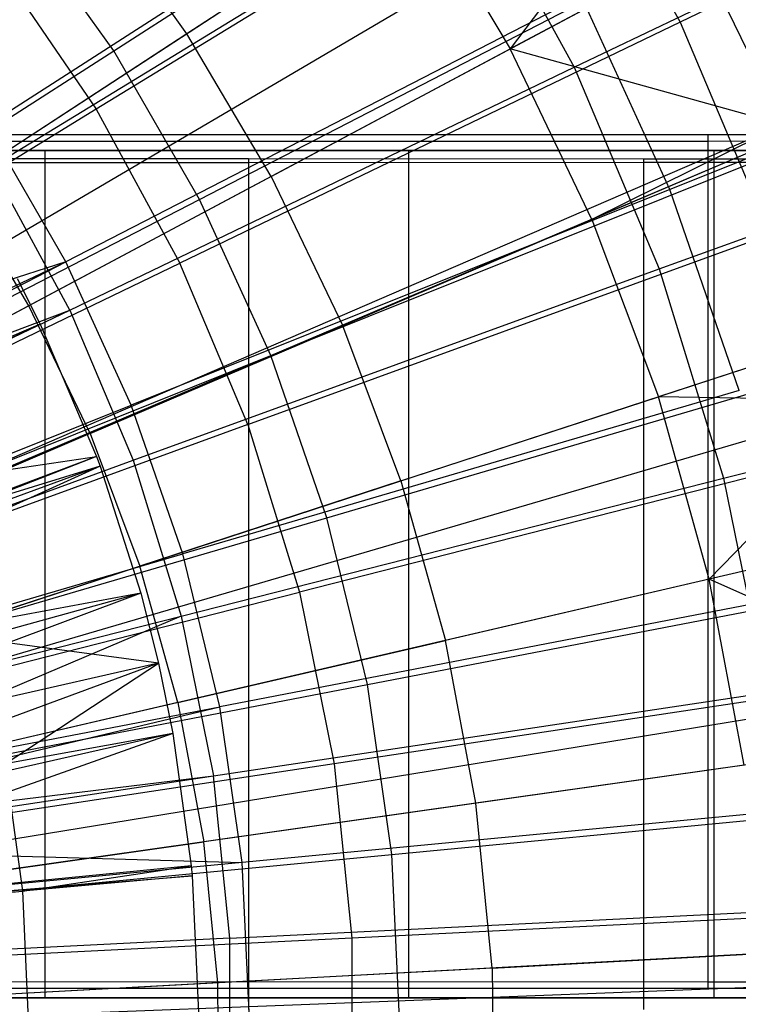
# Model space of a CAD drawing. Extents: x 0.1 to 16.1, y -7.1 to 6.9.
# Tile 95 of 118: x 9.4 to 10.1, y -0.1 to 0.8. Entities that reach past the tile are written whole.
import ezdxf

# ---------------------------------------------------------------- set-up
doc = ezdxf.new("R2010")
doc.units = 0
doc.header["$LTSCALE"] = 2.54
doc.layers.get('0').update_dxf_attribs({"color": 13, "linetype": 'CONTINUOUS'})

# ---------------------------------------------------------------- blocks, each defined once
blk = doc.blocks.new('DROPS_WOOD_A_PM_STL')
at = {"color": 0}
for p, q in [((9.96493, 1.0748, 13.79815), (8.46117, 0.0949, 14.34866)), ((9.96493, 1.0748, 13.79815), (8.46117, 0.0949, 14.34866)), ((10.49982, 1.05416, 3.06183), (10.04781, 0.83635, 2.80148)), ((10.49982, 1.05416, 3.06183), (10.04781, 0.83635, 2.80148)), ((9.94368, 1.02757, 2.80138), (9.49629, 0.75407, 2.59026)), ((9.94368, 1.02757, 2.80138), (9.49629, 0.75407, 2.59026)), ((9.94368, 1.02757, 2.80138), (10.04781, 0.83635, 2.80148)), ((9.94368, 1.02757, 2.80138), (10.04781, 0.83635, 2.80148)), ((9.94771, 0.79369, 13.57231), (10.40446, 1.01353, 13.32213)), ((9.94771, 0.79369, 13.57231), (10.40446, 1.01353, 13.32213)), ((10.01966, 0.98643, 13.7982), (8.47224, 0.07704, 14.34866)), ((10.01966, 0.98643, 13.7982), (8.47224, 0.07704, 14.34866)), ((10.01966, 0.98643, 13.7982), (9.88718, 0.81104, 13.88932)), ((10.01966, 0.98643, 13.7982), (9.88718, 0.81104, 13.88932)), ((9.84887, 0.97519, 13.57221), (9.39785, 0.69968, 13.77276)), ((9.84887, 0.97519, 13.57221), (9.39785, 0.69968, 13.77276)), ((9.84887, 0.97519, 13.57221), (9.94771, 0.79369, 13.57231)), ((9.84887, 0.97519, 13.57221), (9.94771, 0.79369, 13.57231)), ((9.79621, 0.96487, 13.88924), (9.58197, 0.82528, 13.99344)), ((9.79621, 0.96487, 13.88924), (9.58197, 0.82528, 13.99344)), ((9.79621, 0.96487, 13.88924), (9.88718, 0.81104, 13.88932)), ((9.79621, 0.96487, 13.88924), (9.88718, 0.81104, 13.88932)), ((9.58197, 0.82528, 13.99344), (9.49093, 0.95246, 13.99337)), ((9.58197, 0.82528, 13.99344), (9.49093, 0.95246, 13.99337)), ((10.06484, 0.90584, 13.79824), (8.48138, 0.06074, 14.34867)), ((10.06484, 0.90584, 13.79824), (8.48138, 0.06074, 14.34867)), ((10.06484, 0.90584, 13.79824), (9.88718, 0.81104, 13.88932)), ((10.06484, 0.90584, 13.79824), (9.88718, 0.81104, 13.88932)), ((10.14509, 0.73943, 13.79832), (10.06484, 0.90584, 13.79824)), ((10.14509, 0.73943, 13.79832), (10.06484, 0.90584, 13.79824)), ((9.40307, 0.89078, 2.59019), (9.49629, 0.75407, 2.59026)), ((9.40307, 0.89078, 2.59019), (9.49629, 0.75407, 2.59026)), ((10.04781, 0.83635, 2.80148), (9.57542, 0.60875, 2.59033)), ((10.04781, 0.83635, 2.80148), (9.57542, 0.60875, 2.59033)), ((10.04781, 0.83635, 2.80148), (10.13239, 0.63571, 2.80158)), ((10.04781, 0.83635, 2.80148), (10.13239, 0.63571, 2.80158)), ((9.58197, 0.82528, 13.99344), (9.36465, 0.68367, 14.08654)), ((9.58197, 0.82528, 13.99344), (9.36465, 0.68367, 14.08654)), ((9.66158, 0.69065, 13.99351), (9.58197, 0.82528, 13.99344)), ((9.66158, 0.69065, 13.99351), (9.58197, 0.82528, 13.99344)), ((9.66158, 0.69065, 13.99351), (9.88718, 0.81104, 13.88932)), ((9.66158, 0.69065, 13.99351), (9.88718, 0.81104, 13.88932)), ((9.96439, 0.64986, 13.8894), (9.88718, 0.81104, 13.88932)), ((10.14509, 0.73943, 13.79832), (9.88718, 0.81104, 13.88932)), ((9.96439, 0.64986, 13.8894), (9.88718, 0.81104, 13.88932)), ((10.14509, 0.73943, 13.79832), (9.88718, 0.81104, 13.88932)), ((9.47149, 0.56446, 13.77283), (9.94771, 0.79369, 13.57231)), ((9.47149, 0.56446, 13.77283), (9.94771, 0.79369, 13.57231)), ((9.94771, 0.79369, 13.57231), (10.02798, 0.60326, 13.5724)), ((9.94771, 0.79369, 13.57231), (10.02798, 0.60326, 13.5724)), ((10.02798, 0.60326, 13.5724), (10.50436, 0.77652, 13.32225)), ((10.02798, 0.60326, 13.5724), (10.50436, 0.77652, 13.32225)), ((9.49629, 0.75407, 2.59026), (9.03369, 0.4713, 2.43029)), ((9.49629, 0.75407, 2.59026), (9.03369, 0.4713, 2.43029)), ((9.49629, 0.75407, 2.59026), (9.57542, 0.60875, 2.59033)), ((9.49629, 0.75407, 2.59026), (9.57542, 0.60875, 2.59033)), ((10.14509, 0.73943, 13.79832), (8.49761, 0.02709, 14.34869)), ((10.14509, 0.73943, 13.79832), (8.49761, 0.02709, 14.34869)), ((10.14509, 0.73943, 13.79832), (9.96439, 0.64986, 13.8894)), ((10.14509, 0.73943, 13.79832), (9.96439, 0.64986, 13.8894)), ((10.14964, 0.72882, 13.79833), (8.49761, 0.02709, 14.34869)), ((10.14964, 0.72882, 13.79833), (8.49761, 0.02709, 14.34869)), ((10.07413, 0.72994, 26.03841), (9.3636, 0.73005, 26.24057)), ((10.07413, 0.72994, 26.03841), (9.3636, 0.73005, 26.24057)), ((10.14964, 0.72882, 13.79833), (9.96439, 0.64986, 13.8894)), ((10.14964, 0.72882, 13.79833), (9.96439, 0.64986, 13.8894)), ((10.75443, 0.7298, 25.75046), (10.07413, 0.72994, 26.03841)), ((10.07413, 0.72994, 26.03841), (10.07413, -0.07005, 26.03882)), ((10.07413, 0.72994, 26.03841), (10.07413, -0.07005, 26.03882)), ((10.75443, 0.7298, 25.75046), (10.07413, 0.72994, 26.03841)), ((9.3636, 0.72401, 14.51839), (10.07413, 0.72411, 14.72056)), ((9.3636, 0.72401, 14.51839), (10.07413, 0.72411, 14.72056)), ((10.07413, 0.72411, 14.72056), (10.75443, 0.72426, 15.0085)), ((10.07413, 0.72411, 14.72056), (10.75443, 0.72426, 15.0085)), ((10.07413, 0.72411, 14.72056), (10.07413, -0.07589, 14.72097)), ((10.07413, 0.72411, 14.72056), (10.07413, -0.07589, 14.72097)), ((9.44808, 0.71502, 39.17416), (8.77459, 0.71502, 39.35462)), ((8.77459, 0.71502, 31.47616), (9.44808, 0.71502, 31.65662)), ((8.77459, 0.71502, 31.47616), (9.44808, 0.71502, 31.65662)), ((9.44808, 0.71502, 39.17416), (8.77459, 0.71502, 39.35462)), ((8.81815, 0.71502, 27.44952), (9.79146, 0.71502, 27.60061)), ((9.79146, 0.71502, 43.23018), (8.81815, 0.71502, 43.38127)), ((8.81815, 0.71502, 27.44952), (9.79146, 0.71502, 27.60061)), ((9.79146, 0.71502, 43.23018), (8.81815, 0.71502, 43.38127)), ((9.64008, 0.70713, 38.55844), (9.24324, 0.70722, 38.72641)), ((9.64008, 0.70713, 38.55844), (9.24324, 0.70722, 38.72641)), ((10.08, 0.71502, 38.8795), (9.44808, 0.71502, 39.17416)), ((9.44808, 0.71502, 31.65662), (10.08, 0.71502, 31.95129)), ((9.44808, -0.08498, 31.65662), (9.44808, 0.71502, 31.65662)), ((9.44808, -0.08498, 31.65662), (9.44808, 0.71502, 31.65662)), ((9.44808, 0.71502, 31.65662), (10.08, 0.71502, 31.95129)), ((9.44808, -0.08498, 39.17416), (9.44808, 0.71502, 39.17416)), ((10.08, 0.71502, 38.8795), (9.44808, 0.71502, 39.17416)), ((9.44808, -0.08498, 39.17416), (9.44808, 0.71502, 39.17416)), ((10.01328, 0.70702, 38.34298), (9.64008, 0.70713, 38.55844)), ((9.64008, 0.70713, 38.55844), (9.64008, -0.09287, 38.55885)), ((9.64008, 0.70713, 38.55844), (9.64008, -0.09287, 38.55885)), ((10.01328, 0.70702, 38.34298), (9.64008, 0.70713, 38.55844)), ((9.79146, 0.71502, 27.60061), (9.79146, -0.08498, 27.60061)), ((9.79146, 0.71502, 27.60061), (10.73884, 0.71502, 27.87016)), ((9.79146, 0.71502, 27.60061), (9.79146, -0.08498, 27.60061)), ((10.73884, 0.71502, 42.96063), (9.79146, 0.71502, 43.23018)), ((9.79146, 0.71502, 43.23018), (9.79146, -0.08498, 43.23018)), ((9.79146, 0.71502, 43.23018), (9.79146, -0.08498, 43.23018)), ((9.79146, 0.71502, 27.60061), (10.73884, 0.71502, 27.87016)), ((10.73884, 0.71502, 42.96063), (9.79146, 0.71502, 43.23018)), ((10.35716, 0.70689, 38.08329), (10.01328, 0.70702, 38.34298)), ((10.01328, 0.70702, 38.34298), (10.01328, -0.09298, 38.34339)), ((10.01328, 0.70702, 38.34298), (10.01328, -0.09298, 38.34339)), ((10.35716, 0.70689, 38.08329), (10.01328, 0.70702, 38.34298)), ((10.65115, 0.71502, 38.47957), (10.08, 0.71502, 38.8795)), ((10.08, 0.71502, 31.95129), (10.65115, 0.71502, 32.35121)), ((10.08, -0.08498, 31.95129), (10.08, 0.71502, 31.95129)), ((10.08, -0.08498, 31.95129), (10.08, 0.71502, 31.95129)), ((10.08, 0.71502, 31.95129), (10.65115, 0.71502, 32.35121)), ((10.08, -0.08498, 38.8795), (10.08, 0.71502, 38.8795)), ((10.65115, 0.71502, 38.47957), (10.08, 0.71502, 38.8795)), ((10.08, -0.08498, 38.8795), (10.08, 0.71502, 38.8795)), ((9.24324, 0.70382, 32.12433), (9.64008, 0.7039, 32.2923)), ((9.24324, 0.70382, 32.12433), (9.64008, 0.7039, 32.2923)), ((9.47149, 0.56446, 13.77283), (9.39785, 0.69968, 13.77276)), ((9.47149, 0.56446, 13.77283), (9.39785, 0.69968, 13.77276)), ((9.64008, 0.7039, 32.2923), (10.01328, 0.70402, 32.50776)), ((9.64008, 0.7039, 32.2923), (10.01328, 0.70402, 32.50776)), ((9.64008, 0.7039, 32.2923), (9.64008, -0.0961, 32.29271)), ((9.64008, 0.7039, 32.2923), (9.64008, -0.0961, 32.29271)), ((10.01328, 0.70402, 32.50776), (10.35716, 0.70415, 32.76745)), ((10.01328, 0.70402, 32.50776), (10.35716, 0.70415, 32.76745)), ((10.01328, 0.70402, 32.50776), (10.01328, -0.09598, 32.50818)), ((10.01328, 0.70402, 32.50776), (10.01328, -0.09598, 32.50818)), ((9.66158, 0.69065, 13.99351), (9.43274, 0.56852, 14.0866)), ((9.66158, 0.69065, 13.99351), (9.43274, 0.56852, 14.0866)), ((9.66158, 0.69065, 13.99351), (9.72915, 0.54959, 13.99358)), ((9.66158, 0.69065, 13.99351), (9.72915, 0.54959, 13.99358)), ((9.43274, 0.56852, 14.0866), (9.36465, 0.68367, 14.08654)), ((9.43274, 0.56852, 14.0866), (9.36465, 0.68367, 14.08654)), ((9.96439, 0.64986, 13.8894), (9.72915, 0.54959, 13.99358)), ((9.96439, 0.64986, 13.8894), (9.72915, 0.54959, 13.99358)), ((9.96439, 0.64986, 13.8894), (10.02727, 0.48256, 13.88949)), ((9.96439, 0.64986, 13.8894), (10.02727, 0.48256, 13.88949)), ((9.63969, 0.45628, 2.59041), (10.13239, 0.63571, 2.80158)), ((9.63969, 0.45628, 2.59041), (10.13239, 0.63571, 2.80158)), ((9.08698, 0.37345, 2.43034), (9.57542, 0.60875, 2.59033)), ((9.08698, 0.37345, 2.43034), (9.57542, 0.60875, 2.59033)), ((9.63969, 0.45628, 2.59041), (9.57542, 0.60875, 2.59033)), ((9.63969, 0.45628, 2.59041), (9.57542, 0.60875, 2.59033)), ((9.53129, 0.42259, 13.7729), (10.02798, 0.60326, 13.5724)), ((9.53129, 0.42259, 13.7729), (10.02798, 0.60326, 13.5724)), ((10.02798, 0.60326, 13.5724), (10.08889, 0.40578, 13.57251)), ((10.02798, 0.60326, 13.5724), (10.08889, 0.40578, 13.57251)), ((9.4216, 0.59437, 13.97488), (9.44334, 0.55101, 13.9749)), ((9.4216, 0.59437, 13.97488), (9.44334, 0.55101, 13.9749)), ((9.43274, 0.56852, 14.0866), (9.20046, 0.44455, 14.16866)), ((9.43274, 0.56852, 14.0866), (9.20046, 0.44455, 14.16866)), ((9.49054, 0.44787, 14.08666), (9.43274, 0.56852, 14.0866)), ((9.49054, 0.44787, 14.08666), (9.43274, 0.56852, 14.0866)), ((8.9587, 0.36996, 13.92182), (9.47149, 0.56446, 13.77283)), ((8.9587, 0.36996, 13.92182), (9.47149, 0.56446, 13.77283)), ((8.98017, 0.32794, 13.92185), (9.47149, 0.56446, 13.77283)), ((8.98017, 0.32794, 13.92185), (9.47149, 0.56446, 13.77283)), ((9.47149, 0.56446, 13.77283), (9.53129, 0.42259, 13.7729)), ((9.47149, 0.56446, 13.77283), (9.53129, 0.42259, 13.7729)), ((9.44334, 0.55101, 13.9749), (8.97022, 0.34811, 14.08518)), ((9.44334, 0.55101, 13.9749), (8.97022, 0.34811, 14.08518)), ((9.44334, 0.55101, 13.9749), (9.29816, 0.48112, 14.02184)), ((9.44334, 0.55101, 13.9749), (9.29816, 0.48112, 14.02184)), ((9.44334, 0.55101, 13.9749), (9.4967, 0.42616, 13.97497)), ((9.44334, 0.55101, 13.9749), (9.4967, 0.42616, 13.97497)), ((9.49054, 0.44787, 14.08666), (9.72915, 0.54959, 13.99358)), ((9.49054, 0.44787, 14.08666), (9.72915, 0.54959, 13.99358)), ((9.78418, 0.40318, 13.99365), (9.72915, 0.54959, 13.99358)), ((9.78418, 0.40318, 13.99365), (9.72915, 0.54959, 13.99358)), ((10.2187, 0.54508, 13.79842), (8.51249, -0.01222, 14.34871)), ((10.2187, 0.54508, 13.79842), (8.51249, -0.01222, 14.34871)), ((10.2187, 0.54508, 13.79842), (10.02727, 0.48256, 13.88949)), ((10.2187, 0.54508, 13.79842), (10.02727, 0.48256, 13.88949)), ((10.08889, 0.40578, 13.57251), (10.58018, 0.53075, 13.32238)), ((10.08889, 0.40578, 13.57251), (10.58018, 0.53075, 13.32238)), ((10.23921, 0.47888, 13.79846), (8.51664, -0.0256, 14.34872)), ((10.23921, 0.47888, 13.79846), (8.51664, -0.0256, 14.34872)), ((9.78418, 0.40318, 13.99365), (10.02727, 0.48256, 13.88949)), ((9.78418, 0.40318, 13.99365), (10.02727, 0.48256, 13.88949)), ((10.07532, 0.31043, 13.88958), (10.02727, 0.48256, 13.88949)), ((10.07532, 0.31043, 13.88958), (10.02727, 0.48256, 13.88949)), ((10.23921, 0.47888, 13.79846), (10.02727, 0.48256, 13.88949)), ((10.23921, 0.47888, 13.79846), (10.02727, 0.48256, 13.88949)), ((10.23921, 0.47888, 13.79846), (10.07532, 0.31043, 13.88958)), ((10.23921, 0.47888, 13.79846), (10.07532, 0.31043, 13.88958)), ((9.63969, 0.45628, 2.59041), (9.13026, 0.27078, 2.43039)), ((9.63969, 0.45628, 2.59041), (9.13026, 0.27078, 2.43039)), ((9.63969, 0.45628, 2.59041), (9.68847, 0.29816, 2.59049)), ((9.63969, 0.45628, 2.59041), (9.68847, 0.29816, 2.59049)), ((9.49054, 0.44787, 14.08666), (9.24833, 0.34462, 14.16871)), ((9.49054, 0.44787, 14.08666), (9.24833, 0.34462, 14.16871)), ((9.49054, 0.44787, 14.08666), (9.5376, 0.32265, 14.08672)), ((9.49054, 0.44787, 14.08666), (9.5376, 0.32265, 14.08672)), ((8.97022, 0.34811, 14.08518), (9.4967, 0.42616, 13.97497)), ((8.97022, 0.34811, 14.08518), (9.4967, 0.42616, 13.97497)), ((9.4967, 0.42616, 13.97497), (9.01764, 0.23958, 14.08524)), ((9.4967, 0.42616, 13.97497), (9.01764, 0.23958, 14.08524)), ((9.01886, 0.23615, 13.92189), (9.53129, 0.42259, 13.7729)), ((9.01886, 0.23615, 13.92189), (9.53129, 0.42259, 13.7729)), ((9.4967, 0.42616, 13.97497), (9.34585, 0.36957, 14.0219)), ((9.4967, 0.42616, 13.97497), (9.34585, 0.36957, 14.0219)), ((9.4967, 0.42616, 13.97497), (9.50008, 0.41707, 13.97497)), ((9.4967, 0.42616, 13.97497), (9.50008, 0.41707, 13.97497)), ((9.53129, 0.42259, 13.7729), (9.57668, 0.27546, 13.77298)), ((9.53129, 0.42259, 13.7729), (9.57668, 0.27546, 13.77298)), ((10.19657, 0.42765, 2.80169), (9.68847, 0.29816, 2.59049)), ((10.19657, 0.42765, 2.80169), (9.68847, 0.29816, 2.59049)), ((9.50008, 0.41707, 13.97497), (9.01764, 0.23958, 14.08524)), ((9.50008, 0.41707, 13.97497), (9.01764, 0.23958, 14.08524)), ((9.50008, 0.41707, 13.97497), (9.03022, 0.20326, 14.08526)), ((9.50008, 0.41707, 13.97497), (9.03022, 0.20326, 14.08526)), ((9.50008, 0.41707, 13.97497), (9.34585, 0.36957, 14.0219)), ((9.50008, 0.41707, 13.97497), (9.34585, 0.36957, 14.0219)), ((9.50008, 0.41707, 13.97497), (9.53866, 0.29703, 13.97503)), ((9.50008, 0.41707, 13.97497), (9.53866, 0.29703, 13.97503)), ((9.78418, 0.40318, 13.99365), (9.5376, 0.32265, 14.08672)), ((9.78418, 0.40318, 13.99365), (9.5376, 0.32265, 14.08672)), ((9.57668, 0.27546, 13.77298), (10.08889, 0.40578, 13.57251)), ((9.57668, 0.27546, 13.77298), (10.08889, 0.40578, 13.57251)), ((9.78418, 0.40318, 13.99365), (9.82623, 0.25253, 13.99373)), ((9.78418, 0.40318, 13.99365), (9.82623, 0.25253, 13.99373)), ((10.08889, 0.40578, 13.57251), (10.12984, 0.20322, 13.57261)), ((10.08889, 0.40578, 13.57251), (10.12984, 0.20322, 13.57261)), ((10.27147, 0.35602, 13.79852), (8.52316, -0.05045, 14.34873)), ((10.27147, 0.35602, 13.79852), (8.52316, -0.05045, 14.34873)), ((10.27147, 0.35602, 13.79852), (10.07532, 0.31043, 13.88958)), ((10.27147, 0.35602, 13.79852), (10.07532, 0.31043, 13.88958)), ((9.28731, 0.2409, 14.16877), (9.5376, 0.32265, 14.08672)), ((9.28731, 0.2409, 14.16877), (9.5376, 0.32265, 14.08672)), ((9.57357, 0.1938, 14.08679), (9.5376, 0.32265, 14.08672)), ((9.57357, 0.1938, 14.08679), (9.5376, 0.32265, 14.08672)), ((10.07532, 0.31043, 13.88958), (9.82623, 0.25253, 13.99373)), ((10.07532, 0.31043, 13.88958), (9.82623, 0.25253, 13.99373)), ((10.10818, 0.13476, 13.88967), (10.07532, 0.31043, 13.88958)), ((10.30059, 0.20875, 13.7986), (10.07532, 0.31043, 13.88958)), ((10.10818, 0.13476, 13.88967), (10.07532, 0.31043, 13.88958)), ((10.30059, 0.20875, 13.7986), (10.07532, 0.31043, 13.88958)), ((9.1631, 0.1643, 2.43044), (9.68847, 0.29816, 2.59049)), ((9.1631, 0.1643, 2.43044), (9.68847, 0.29816, 2.59049)), ((9.68847, 0.29816, 2.59049), (9.72125, 0.13597, 2.59058)), ((9.68847, 0.29816, 2.59049), (9.72125, 0.13597, 2.59058)), ((9.53866, 0.29703, 13.97503), (9.03022, 0.20326, 14.08526)), ((9.53866, 0.29703, 13.97503), (9.03022, 0.20326, 14.08526)), ((9.53866, 0.29703, 13.97503), (9.05407, 0.11684, 14.0853)), ((9.53866, 0.29703, 13.97503), (9.05407, 0.11684, 14.0853)), ((9.53866, 0.29703, 13.97503), (9.38334, 0.25418, 14.02196)), ((9.53866, 0.29703, 13.97503), (9.38334, 0.25418, 14.02196)), ((9.53866, 0.29703, 13.97503), (9.55525, 0.23118, 13.97507)), ((9.53866, 0.29703, 13.97503), (9.55525, 0.23118, 13.97507)), ((9.04822, 0.14097, 13.92194), (9.57668, 0.27546, 13.77298)), ((9.04822, 0.14097, 13.92194), (9.57668, 0.27546, 13.77298)), ((9.57668, 0.27546, 13.77298), (9.06549, 0.05888, 13.92198)), ((9.57668, 0.27546, 13.77298), (9.06549, 0.05888, 13.92198)), ((9.57668, 0.27546, 13.77298), (9.60718, 0.12454, 13.77305)), ((9.57668, 0.27546, 13.77298), (9.60718, 0.12454, 13.77305)), ((9.55525, 0.23118, 13.97507), (9.38334, 0.25418, 14.02196)), ((9.55525, 0.23118, 13.97507), (9.38334, 0.25418, 14.02196)), ((9.57357, 0.1938, 14.08679), (9.82623, 0.25253, 13.99373)), ((9.57357, 0.1938, 14.08679), (9.82623, 0.25253, 13.99373)), ((9.85499, 0.09879, 13.99381), (9.82623, 0.25253, 13.99373)), ((9.85499, 0.09879, 13.99381), (9.82623, 0.25253, 13.99373)), ((9.55525, 0.23118, 13.97507), (9.05407, 0.11684, 14.0853)), ((9.55525, 0.23118, 13.97507), (9.05407, 0.11684, 14.0853)), ((9.55525, 0.23118, 13.97507), (9.06682, 0.05082, 14.08534)), ((9.55525, 0.23118, 13.97507), (9.06682, 0.05082, 14.08534)), ((9.41033, 0.13591, 14.02202), (9.55525, 0.23118, 13.97507)), ((9.41033, 0.13591, 14.02202), (9.55525, 0.23118, 13.97507)), ((9.55525, 0.23118, 13.97507), (9.56888, 0.16465, 13.9751)), ((9.55525, 0.23118, 13.97507), (9.56888, 0.16465, 13.9751)), ((10.23971, 0.21423, 2.8018), (9.72125, 0.13597, 2.59058)), ((10.23971, 0.21423, 2.8018), (9.72125, 0.13597, 2.59058)), ((10.30059, 0.20875, 13.7986), (8.52905, -0.08023, 14.34875)), ((10.30059, 0.20875, 13.7986), (8.52905, -0.08023, 14.34875)), ((9.60718, 0.12454, 13.77305), (10.12984, 0.20322, 13.57261)), ((9.60718, 0.12454, 13.77305), (10.12984, 0.20322, 13.57261)), ((9.57357, 0.1938, 14.08679), (9.31711, 0.13417, 14.16882)), ((9.57357, 0.1938, 14.08679), (9.31711, 0.13417, 14.16882)), ((9.57357, 0.1938, 14.08679), (9.59817, 0.0623, 14.08686)), ((9.57357, 0.1938, 14.08679), (9.59817, 0.0623, 14.08686)), ((10.30757, 0.16308, 13.79862), (8.53046, -0.08947, 14.34875)), ((10.30757, 0.16308, 13.79862), (8.53046, -0.08947, 14.34875)), ((9.56888, 0.16465, 13.9751), (9.06682, 0.05082, 14.08534)), ((9.56888, 0.16465, 13.9751), (9.06682, 0.05082, 14.08534)), ((9.56888, 0.16465, 13.9751), (9.07459, -0.01051, 14.08537)), ((9.56888, 0.16465, 13.9751), (9.07459, -0.01051, 14.08537)), ((9.56888, 0.16465, 13.9751), (9.41033, 0.13591, 14.02202)), ((9.56888, 0.16465, 13.9751), (9.41033, 0.13591, 14.02202)), ((9.56888, 0.16465, 13.9751), (9.5862, 0.03976, 13.97517)), ((9.56888, 0.16465, 13.9751), (9.5862, 0.03976, 13.97517)), ((9.72125, 0.13597, 2.59058), (9.18518, 0.05509, 2.4305)), ((9.72125, 0.13597, 2.59058), (9.18518, 0.05509, 2.4305)), ((9.41033, 0.13591, 14.02202), (9.42662, 0.01568, 14.02208)), ((9.41033, 0.13591, 14.02202), (9.42662, 0.01568, 14.02208)), ((9.72125, 0.13597, 2.59058), (9.73773, -0.02867, 2.59066)), ((9.72125, 0.13597, 2.59058), (9.73773, -0.02867, 2.59066)), ((10.10818, 0.13476, 13.88967), (9.85499, 0.09879, 13.99381)), ((10.10818, 0.13476, 13.88967), (9.85499, 0.09879, 13.99381)), ((9.06549, 0.05888, 13.92198), (9.60718, 0.12454, 13.77305)), ((9.06549, 0.05888, 13.92198), (9.60718, 0.12454, 13.77305)), ((9.06796, 0.04335, 13.92199), (9.60718, 0.12454, 13.77305)), ((9.06796, 0.04335, 13.92199), (9.60718, 0.12454, 13.77305)), ((9.62251, -0.02866, 13.77313), (9.60718, 0.12454, 13.77305)), ((9.62251, -0.02866, 13.77313), (9.60718, 0.12454, 13.77305)), ((9.85499, 0.09879, 13.99381), (9.59817, 0.0623, 14.08686)), ((9.85499, 0.09879, 13.99381), (9.59817, 0.0623, 14.08686)), ((9.87025, -0.05687, 13.99389), (9.85499, 0.09879, 13.99381)), ((9.87025, -0.05687, 13.99389), (9.85499, 0.09879, 13.99381)), ((9.33748, 0.02526, 14.16888), (9.59817, 0.0623, 14.08686)), ((9.33748, 0.02526, 14.16888), (9.59817, 0.0623, 14.08686)), ((9.61122, -0.07084, 14.08693), (9.59817, 0.0623, 14.08686)), ((9.61122, -0.07084, 14.08693), (9.59817, 0.0623, 14.08686)), ((9.5862, 0.03976, 13.97517), (9.07459, -0.01051, 14.08537)), ((9.5862, 0.03976, 13.97517), (9.07459, -0.01051, 14.08537)), ((9.42662, 0.01568, 14.02208), (9.5862, 0.03976, 13.97517)), ((9.42662, 0.01568, 14.02208), (9.5862, 0.03976, 13.97517)), ((9.5862, 0.03976, 13.97517), (9.5871, 0.0301, 13.97517)), ((9.5862, 0.03976, 13.97517), (9.5871, 0.0301, 13.97517)), ((9.07459, -0.01051, 14.08537), (9.5871, 0.0301, 13.97517)), ((9.07459, -0.01051, 14.08537), (9.5871, 0.0301, 13.97517)), ((9.5871, 0.0301, 13.97517), (9.42662, 0.01568, 14.02208)), ((9.5871, 0.0301, 13.97517), (9.42662, 0.01568, 14.02208)), ((9.5871, 0.0301, 13.97517), (9.59319, -0.10554, 13.97524)), ((9.5871, 0.0301, 13.97517), (9.59319, -0.10554, 13.97524)), ((9.2642, 0.00109, 14.06078), (9.42662, 0.01568, 14.02208)), ((9.2642, 0.00109, 14.06078), (9.42662, 0.01568, 14.02208)), ((9.42662, 0.01568, 14.02208), (9.43206, -0.10551, 14.02214)), ((9.42662, 0.01568, 14.02208), (9.43206, -0.10551, 14.02214)), ((9.62251, -0.02866, 13.77313), (10.15042, -0.00241, 13.57272)), ((9.62251, -0.02866, 13.77313), (10.15042, -0.00241, 13.57272)), ((10.26139, -0.00243, 2.80191), (9.73773, -0.02867, 2.59066)), ((10.26139, -0.00243, 2.80191), (9.73773, -0.02867, 2.59066)), ((10.32671, -0.03227, 13.79872), (8.53434, -0.12897, 14.34877)), ((10.32671, -0.03227, 13.79872), (8.53434, -0.12897, 14.34877)), ((9.62251, -0.02866, 13.77313), (9.07788, -0.05576, 13.92204)), ((9.62251, -0.02866, 13.77313), (9.07788, -0.05576, 13.92204)), ((9.73773, -0.02867, 2.59066), (9.19628, -0.05578, 2.43056)), ((9.73773, -0.02867, 2.59066), (9.19628, -0.05578, 2.43056)), ((9.62251, -0.18263, 13.77321), (9.62251, -0.02866, 13.77313)), ((9.62251, -0.18263, 13.77321), (9.62251, -0.02866, 13.77313)), ((9.73773, -0.02867, 2.59066), (9.73773, -0.19414, 2.59075)), ((9.73773, -0.02867, 2.59066), (9.73773, -0.19414, 2.59075)), ((9.87025, -0.05687, 13.99389), (10.12561, -0.04311, 13.88976)), ((9.87025, -0.05687, 13.99389), (10.12561, -0.04311, 13.88976)), ((9.87025, -0.05687, 13.99389), (9.61122, -0.07084, 14.08693)), ((9.87025, -0.05687, 13.99389), (9.61122, -0.07084, 14.08693)), ((9.87025, -0.05687, 13.99389), (9.87188, -0.21327, 13.99397)), ((9.87025, -0.05687, 13.99389), (9.87188, -0.21327, 13.99397)), ((10.32832, -0.06689, 13.79874), (8.53466, -0.13597, 14.34877)), ((10.32832, -0.06689, 13.79874), (8.53466, -0.13597, 14.34877)), ((9.61122, -0.07084, 14.08693), (9.34829, -0.08502, 14.16893)), ((9.61122, -0.07084, 14.08693), (9.34829, -0.08502, 14.16893)), ((10.07413, -0.07005, 26.03882), (9.3636, -0.06995, 26.24098)), ((10.07413, -0.07005, 26.03882), (9.3636, -0.06995, 26.24098)), ((9.61261, -0.20461, 14.08699), (9.61122, -0.07084, 14.08693)), ((9.61261, -0.20461, 14.08699), (9.61122, -0.07084, 14.08693)), ((10.75443, -0.0702, 25.75087), (10.07413, -0.07005, 26.03882)), ((10.75443, -0.0702, 25.75087), (10.07413, -0.07005, 26.03882)), ((9.3636, -0.07599, 14.5188), (10.07413, -0.07589, 14.72097)), ((9.3636, -0.07599, 14.5188), (10.07413, -0.07589, 14.72097)), ((10.07413, -0.07589, 14.72097), (10.75443, -0.07574, 15.00891)), ((10.07413, -0.07589, 14.72097), (10.75443, -0.07574, 15.00891)), ((8.77459, -0.08498, 39.35462), (9.44808, -0.08498, 39.17416)), ((9.44808, -0.08498, 31.65662), (8.77459, -0.08498, 31.47616)), ((9.44808, -0.08498, 31.65662), (8.77459, -0.08498, 31.47616)), ((8.77459, -0.08498, 39.35462), (9.44808, -0.08498, 39.17416)), ((9.79146, -0.08498, 27.60061), (8.81815, -0.08498, 27.44952)), ((8.81815, -0.08498, 43.38127), (9.79146, -0.08498, 43.23018)), ((8.81815, -0.08498, 43.38127), (9.79146, -0.08498, 43.23018)), ((9.79146, -0.08498, 27.60061), (8.81815, -0.08498, 27.44952)), ((9.44808, -0.08498, 39.17416), (10.08, -0.08498, 38.8795)), ((10.08, -0.08498, 31.95129), (9.44808, -0.08498, 31.65662)), ((10.08, -0.08498, 31.95129), (9.44808, -0.08498, 31.65662)), ((9.44808, -0.08498, 39.17416), (10.08, -0.08498, 38.8795)), ((10.73884, -0.08498, 27.87016), (9.79146, -0.08498, 27.60061)), ((9.79146, -0.08498, 43.23018), (10.73884, -0.08498, 42.96063)), ((9.79146, -0.08498, 43.23018), (10.73884, -0.08498, 42.96063)), ((10.73884, -0.08498, 27.87016), (9.79146, -0.08498, 27.60061)), ((10.08, -0.08498, 38.8795), (10.65115, -0.08498, 38.47957)), ((10.65115, -0.08498, 32.35121), (10.08, -0.08498, 31.95129)), ((10.65115, -0.08498, 32.35121), (10.08, -0.08498, 31.95129)), ((10.08, -0.08498, 38.8795), (10.65115, -0.08498, 38.47957))]:
    blk.add_line(p, q, dxfattribs=at)

msp = doc.modelspace()

# ---------------------------------------------------------------- linework, layer by layer
at = {"color": 0}
for p, q in [((9.51287, 0.80936, 2.41555), (9.96993, 1.10319, 2.60503)), ((9.51287, 0.80936, 2.41555), (9.96993, 1.10319, 2.60503)), ((9.85428, 1.03463, 13.78569), (9.39344, 0.73855, 13.96206)), ((9.85428, 1.03463, 13.78569), (9.39344, 0.73855, 13.96206)), ((9.51287, 0.80936, 2.41555), (9.41885, 0.94139, 2.41548)), ((9.51287, 0.80936, 2.41555), (9.41885, 0.94139, 2.41548)), ((9.59392, 0.66898, 2.41562), (10.07683, 0.91804, 2.60512)), ((9.59392, 0.66898, 2.41562), (10.07683, 0.91804, 2.60512)), ((10.52857, 0.87451, 13.5579), (10.03801, 0.67823, 13.78588)), ((10.52857, 0.87451, 13.5579), (10.03801, 0.67823, 13.78588)), ((9.95463, 0.86081, 13.78578), (9.46773, 0.60988, 13.96212)), ((9.95463, 0.86081, 13.78578), (9.46773, 0.60988, 13.96212)), ((10.03801, 0.67823, 13.78588), (9.95463, 0.86081, 13.78578)), ((10.03801, 0.67823, 13.78588), (9.95463, 0.86081, 13.78578)), ((9.04263, 0.50708, 2.279), (9.51287, 0.80936, 2.41555)), ((9.04263, 0.50708, 2.279), (9.51287, 0.80936, 2.41555)), ((9.59392, 0.66898, 2.41562), (9.51287, 0.80936, 2.41555)), ((9.59392, 0.66898, 2.41562), (9.51287, 0.80936, 2.41555)), ((9.46773, 0.60988, 13.96212), (9.39344, 0.73855, 13.96206)), ((9.46773, 0.60988, 13.96212), (9.39344, 0.73855, 13.96206)), ((9.66125, 0.52154, 2.4157), (10.16564, 0.72357, 2.60522)), ((9.66125, 0.52154, 2.4157), (10.16564, 0.72357, 2.60522)), ((10.03801, 0.67823, 13.78588), (9.52945, 0.47473, 13.96219)), ((10.03801, 0.67823, 13.78588), (9.52945, 0.47473, 13.96219)), ((10.10366, 0.48856, 13.78598), (10.03801, 0.67823, 13.78588)), ((10.10366, 0.48856, 13.78598), (10.03801, 0.67823, 13.78588)), ((9.09708, 0.41278, 2.27905), (9.59392, 0.66898, 2.41562)), ((9.09708, 0.41278, 2.27905), (9.59392, 0.66898, 2.41562)), ((9.66125, 0.52154, 2.4157), (9.59392, 0.66898, 2.41562)), ((9.66125, 0.52154, 2.4157), (9.59392, 0.66898, 2.41562)), ((9.46773, 0.60988, 13.96212), (8.92051, 0.43468, 14.08514)), ((9.46773, 0.60988, 13.96212), (8.92051, 0.43468, 14.08514)), ((8.9587, 0.37005, 14.08517), (9.46773, 0.60988, 13.96212)), ((8.9587, 0.37005, 14.08517), (9.46773, 0.60988, 13.96212)), ((8.96805, 0.35234, 14.08518), (9.46773, 0.60988, 13.96212)), ((8.96805, 0.35234, 14.08518), (9.46773, 0.60988, 13.96212)), ((9.52945, 0.47473, 13.96219), (9.46773, 0.60988, 13.96212)), ((9.52945, 0.47473, 13.96219), (9.46773, 0.60988, 13.96212)), ((9.14232, 0.31372, 2.2791), (9.66125, 0.52154, 2.4157)), ((9.14232, 0.31372, 2.2791), (9.66125, 0.52154, 2.4157)), ((9.71427, 0.36837, 2.41578), (9.66125, 0.52154, 2.4157)), ((9.71427, 0.36837, 2.41578), (9.66125, 0.52154, 2.4157)), ((9.71427, 0.36837, 2.41578), (10.23557, 0.52153, 2.60533)), ((9.71427, 0.36837, 2.41578), (10.23557, 0.52153, 2.60533)), ((10.10366, 0.48856, 13.78598), (9.57804, 0.33432, 13.96227)), ((10.10366, 0.48856, 13.78598), (9.57804, 0.33432, 13.96227)), ((9.00755, 0.26585, 14.08522), (9.52945, 0.47473, 13.96219)), ((9.00755, 0.26585, 14.08522), (9.52945, 0.47473, 13.96219)), ((9.57804, 0.33432, 13.96227), (9.52945, 0.47473, 13.96219)), ((9.57804, 0.33432, 13.96227), (9.52945, 0.47473, 13.96219)), ((9.17794, 0.21082, 2.27915), (9.71427, 0.36837, 2.41578)), ((9.17794, 0.21082, 2.27915), (9.71427, 0.36837, 2.41578)), ((9.75248, 0.21085, 2.41586), (9.71427, 0.36837, 2.41578)), ((9.75248, 0.21085, 2.41586), (9.71427, 0.36837, 2.41578)), ((9.03865, 0.176, 14.08527), (9.57804, 0.33432, 13.96227)), ((9.03865, 0.176, 14.08527), (9.57804, 0.33432, 13.96227)), ((9.61307, 0.18993, 13.96234), (9.57804, 0.33432, 13.96227)), ((9.61307, 0.18993, 13.96234), (9.57804, 0.33432, 13.96227)), ((9.75248, 0.21085, 2.41586), (10.28597, 0.31377, 2.60543)), ((9.75248, 0.21085, 2.41586), (10.28597, 0.31377, 2.60543)), ((10.15098, 0.29351, 13.78608), (9.61307, 0.18993, 13.96234)), ((10.15098, 0.29351, 13.78608), (9.61307, 0.18993, 13.96234)), ((9.20361, 0.10499, 2.2792), (9.75248, 0.21085, 2.41586)), ((9.20361, 0.10499, 2.2792), (9.75248, 0.21085, 2.41586)), ((9.77555, 0.05041, 2.41594), (9.75248, 0.21085, 2.41586)), ((9.77555, 0.05041, 2.41594), (9.75248, 0.21085, 2.41586)), ((9.06106, 0.0836, 14.08532), (9.61307, 0.18993, 13.96234)), ((9.06106, 0.0836, 14.08532), (9.61307, 0.18993, 13.96234)), ((9.06549, 0.05897, 14.08533), (9.61307, 0.18993, 13.96234)), ((9.06549, 0.05897, 14.08533), (9.61307, 0.18993, 13.96234)), ((9.63421, 0.04287, 13.96242), (9.61307, 0.18993, 13.96234)), ((9.63421, 0.04287, 13.96242), (9.61307, 0.18993, 13.96234)), ((10.17954, 0.09485, 13.78618), (9.63421, 0.04287, 13.96242)), ((10.17954, 0.09485, 13.78618), (9.63421, 0.04287, 13.96242)), ((9.77555, 0.05041, 2.41594), (10.31639, 0.10215, 2.60554)), ((9.77555, 0.05041, 2.41594), (10.31639, 0.10215, 2.60554)), ((9.06549, 0.05897, 14.08533), (9.63421, 0.04287, 13.96242)), ((9.06549, 0.05897, 14.08533), (9.63421, 0.04287, 13.96242)), ((9.2191, -0.00279, 2.27926), (9.77555, 0.05041, 2.41594)), ((9.2191, -0.00279, 2.27926), (9.77555, 0.05041, 2.41594)), ((9.78326, -0.1115, 2.41602), (9.77555, 0.05041, 2.41594)), ((9.78326, -0.1115, 2.41602), (9.77555, 0.05041, 2.41594)), ((9.63421, 0.04287, 13.96242), (9.07459, -0.01051, 14.08537)), ((9.63421, 0.04287, 13.96242), (9.07459, -0.01051, 14.08537)), ((9.64128, -0.10554, 13.96249), (9.63421, 0.04287, 13.96242)), ((9.64128, -0.10554, 13.96249), (9.63421, 0.04287, 13.96242))]:
    msp.add_line(p, q, dxfattribs=at)

# ---------------------------------------------------------------- block references
msp.add_blockref('DROPS_WOOD_A_PM_STL', (0, 0), dxfattribs=at)

doc.saveas('drawing.dxf')
